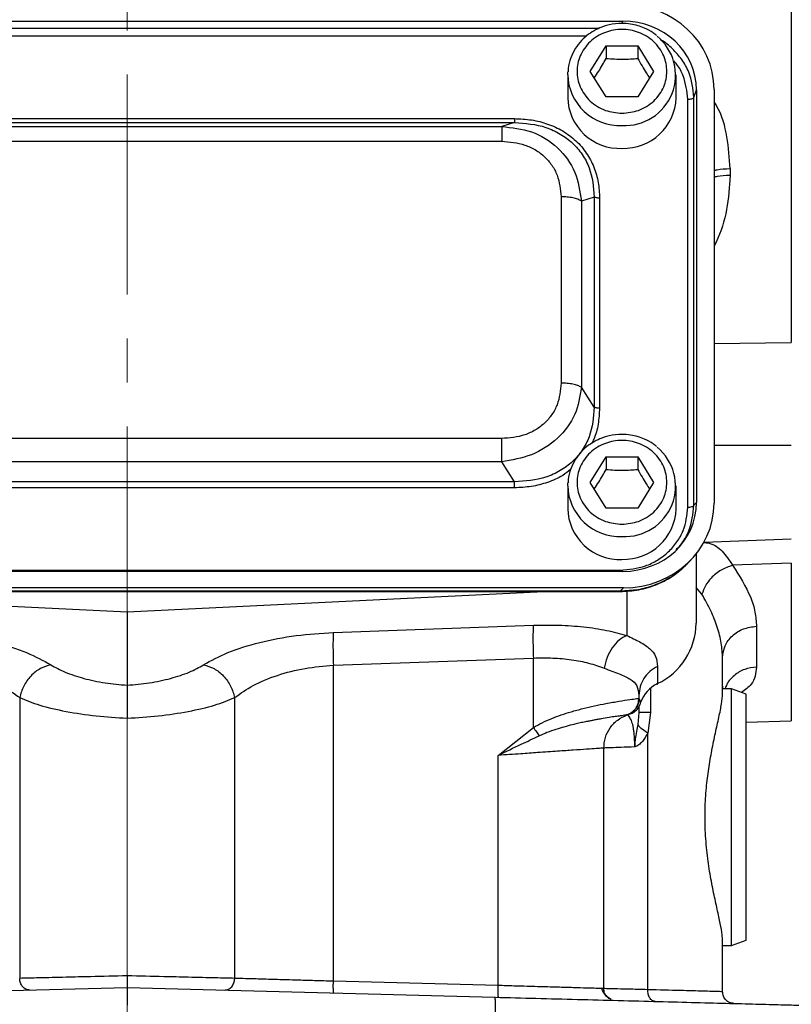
# Model space of a CAD drawing. Header units: inches. Extents: x 0.6 to 16.3, y 0.2 to 11.5.
# Tile 14 of 23: x 11.6 to 13.4, y 4 to 6.3. Entities that reach past the tile are written whole.
import ezdxf

# ---------------------------------------------------------------- set-up
doc = ezdxf.new("R2010")
doc.units = ezdxf.units.IN
doc.header["$MEASUREMENT"] = 0
doc.linetypes.add('CENTERX2', pattern=[0.8, 0.5, -0.1, 0.1, -0.1])

msp = doc.modelspace()

# ---------------------------------------------------------------- linework, layer by layer
at = {"color": 7, "linetype": 'CENTERX2', "lineweight": 18}
for p, q in [((11.8407, 3.238), (11.8407, 9.4622)), ((11.8407, 4.6756), (11.8407, 3.238))]:
    msp.add_line(p, q, dxfattribs=at)
at = {"color": 7, "linetype": 'Continuous', "lineweight": 25}
for p, q in [((13.3503, 7.8121), (13.3503, 5.5288)), ((10.7134, 6.2589), (12.9673, 6.2589)), ((12.8933, 6.1448), (12.9293, 6.203)), ((12.9293, 6.203), (13.0013, 6.203)), ((12.9293, 6.203), (12.9293, 6.1743)), ((13.0013, 6.203), (13.0373, 6.1448)), ((13.0013, 6.203), (13.0013, 6.1743)), ((12.842, 6.1371), (12.8422, 6.1434)), ((12.842, 6.1371), (12.842, 6.085)), ((12.9293, 6.0866), (12.8933, 6.1448)), ((13.0373, 6.1448), (13.0013, 6.0866)), ((13.0887, 6.085), (13.0887, 6.1371)), ((13.0013, 6.0866), (12.9293, 6.0866)), ((13.129, 6.0857), (13.1347, 6.1026)), ((13.129, 5.1591), (13.129, 6.0857)), ((13.1347, 6.1026), (13.1347, 5.1654)), ((13.1747, 6.1038), (13.1747, 5.1643)), ((13.1152, 5.155), (13.1152, 6.0815)), ((10.9597, 6.0375), (12.721, 6.0375)), ((10.9597, 6.0287), (12.721, 6.0287)), ((10.9887, 6.0196), (12.692, 6.0196)), ((12.721, 6.0287), (12.692, 6.0196)), ((10.9887, 5.986), (12.692, 5.986)), ((13.2112, 5.9238), (13.2112, 5.9084)), ((12.8271, 5.8599), (12.8271, 5.4368)), ((12.9023, 5.8594), (12.8732, 5.8503)), ((12.8732, 5.8503), (12.8732, 5.4272)), ((12.9023, 5.8594), (12.9023, 5.3821)), ((12.9144, 5.8569), (12.9144, 5.3796)), ((12.9023, 5.3821), (12.8732, 5.4272)), ((12.692, 5.3107), (10.9887, 5.3107)), ((12.692, 5.258), (10.9887, 5.258)), ((12.721, 5.2128), (12.692, 5.258)), ((12.8933, 5.2112), (12.9293, 5.2694)), ((12.9293, 5.2694), (13.0013, 5.2694)), ((12.9293, 5.2694), (12.9293, 5.2407)), ((13.0013, 5.2694), (13.0373, 5.2112)), ((13.0013, 5.2694), (13.0013, 5.2407)), ((12.721, 5.2128), (10.9597, 5.2128)), ((12.9293, 5.153), (12.8933, 5.2112)), ((13.0373, 5.2112), (13.0013, 5.153)), ((12.721, 5.199), (10.9597, 5.199)), ((12.842, 5.2035), (12.8422, 5.2098)), ((12.842, 5.2035), (12.842, 5.1515)), ((13.0887, 5.1515), (13.0887, 5.2035)), ((13.0013, 5.153), (12.9293, 5.153)), ((13.129, 5.1591), (13.1347, 5.1654)), ((13.152, 5.0757), (13.3503, 5.0826)), ((13.1182, 5.0308), (13.1258, 5.0391)), ((13.134, 5.0487), (13.134, 4.8913)), ((10.7191, 5.0115), (12.9616, 5.0115)), ((13.3503, 5.0275), (13.2169, 5.0228)), ((13.3503, 5.0275), (13.3503, 4.6698)), ((12.9673, 5.0091), (10.7134, 5.0091)), ((12.9685, 4.9718), (10.7122, 4.9718)), ((12.9685, 4.9718), (12.9616, 4.9642)), ((12.9616, 4.9642), (10.7191, 4.9642)), ((10.7191, 4.9632), (12.9616, 4.9632)), ((10.8935, 4.9632), (11.8407, 4.9169)), ((11.8407, 4.9169), (12.7879, 4.9632)), ((12.9616, 4.9639), (12.9616, 4.964)), ((11.8407, 4.9169), (11.8407, 4.7505)), ((12.3094, 4.8704), (12.7639, 4.8867)), ((13.2712, 4.8843), (13.2712, 4.7916)), ((12.3094, 4.7958), (12.7639, 4.8122)), ((12.7639, 4.6545), (12.7639, 4.8122)), ((13.194, 4.7317), (13.194, 4.813)), ((12.3094, 4.0781), (12.3094, 4.7958)), ((13.0462, 4.7931), (13.0462, 4.7542)), ((13.2147, 4.7423), (13.194, 4.7423)), ((13.248, 4.7302), (13.2147, 4.7423)), ((13.2147, 4.4507), (13.2147, 4.7423)), ((11.5963, 4.7222), (11.5963, 4.0846)), ((12.0851, 4.0846), (12.0851, 4.7222)), ((13.004, 4.7273), (13.004, 4.7208)), ((13.004, 4.7208), (13.004, 4.7208)), ((13.004, 4.7208), (13.0078, 4.7112)), ((13.248, 4.1713), (13.248, 4.7302)), ((13.004, 4.7018), (13.004, 4.6888)), ((12.9773, 4.6831), (12.98, 4.6839)), ((12.9773, 4.6831), (12.9773, 4.6831)), ((12.9819, 4.6846), (12.9841, 4.6853)), ((12.9827, 4.6854), (12.9829, 4.6854)), ((12.9856, 4.686), (12.9864, 4.6861)), ((13.004, 4.6888), (13.0015, 4.6616)), ((13.0302, 4.6888), (13.0238, 4.6419)), ((12.6839, 4.5911), (12.7639, 4.6545)), ((13.248, 4.6662), (13.3503, 4.6698)), ((13.0238, 4.0589), (13.0238, 4.6419)), ((12.924, 4.0613), (12.924, 4.6077)), ((12.6839, 4.0683), (12.6839, 4.5911)), ((13.2147, 4.1591), (13.2147, 4.4507)), ((13.194, 4.0542), (13.194, 4.1697)), ((13.2147, 4.1591), (13.248, 4.1713)), ((13.194, 4.1591), (13.2147, 4.1591)), ((13.194, 4.1489), (13.1941, 4.1488)), ((12.6839, 4.0683), (12.3094, 4.0781)), ((11.0048, 4.0418), (11.8407, 4.0637)), ((11.8407, 4.0637), (11.8407, 4.0237)), ((11.8407, 4.0637), (12.6766, 4.0418))]:
    msp.add_line(p, q, dxfattribs=at)
at = {"color": 8, "linetype": 'Continuous', "lineweight": 25}
for p, q in [((12.9123, 6.242), (10.7688, 6.242)), ((12.9655, 6.2534), (12.9673, 6.2589)), ((12.8849, 6.225), (10.7954, 6.225)), ((13.1747, 5.527), (13.3503, 5.5288)), ((13.3503, 5.2953), (13.1747, 5.2953)), ((13.1472, 4.9571), (13.134, 4.9728)), ((12.9616, 4.964), (12.9616, 4.9642)), ((12.9761, 4.9647), (12.9761, 4.8636)), ((13.0302, 4.7437), (13.0302, 4.6888))]:
    msp.add_line(p, q, dxfattribs=at)
at = {"color": 7, "linetype": 'Continuous', "lineweight": 25, "flags": 128}
msp.add_lwpolyline([(13.0443, 4.7532), (13.0446, 4.753), (13.0454, 4.7527), (13.046, 4.7531), (13.0462, 4.7542)], dxfattribs=at)
at = {"color": 7, "linetype": 'Continuous', "lineweight": 25}
for centre, radius, start, end in [((12.9726, 6.1363), 0.1145, 266.3772, 50.7152), ((12.9604, 6.0883), 0.1185, 181.5683, 272.3664), ((12.969, 6.0896), 0.1198, 268.2549, 357.8104), ((12.9726, 5.2027), 0.1145, 266.3772, 50.7152), ((12.9604, 5.1547), 0.1185, 181.5683, 272.3664), ((12.969, 5.156), 0.1198, 268.2549, 357.8104), ((12.9795, 4.8936), 0.1546, 295.5683, 359.1348), ((13.0796, 4.6857), 0.0762, 116.0622, 160.4478)]:
    msp.add_arc(centre, radius, start, end, dxfattribs=at)
at = {"color": 8, "linetype": 'Continuous', "lineweight": 25}
for centre in [(12.9604, 6.1404), (12.9604, 5.2068)]:
    msp.add_arc(centre, 0.1185, 181.5683, 272.3664, dxfattribs=at)
at = {"color": 7, "linetype": 'Continuous', "lineweight": 25}
for centre, major_axis, start_param, end_param in [((12.9621, 6.0978), (0.2087, 0.0437), 6.091166, 7.631805), ((12.9621, 6.0978), (0.1694, 0.0355), 6.091166, 7.631805), ((12.9621, 5.1702), (0.1694, -0.0355), 4.934566, 6.475204), ((12.9621, 5.1702), (0.2087, -0.0437), 4.934566, 6.475204)]:
    msp.add_ellipse(centre, major_axis=major_axis, ratio=0.927683, start_param=start_param, end_param=end_param, dxfattribs=at)
for points, knots in [([(12.9653, 6.2537), (12.9555, 6.2531), (12.9416, 6.2522), (12.922, 6.2466), (12.9061, 6.24), (12.8886, 6.2291), (12.8724, 6.2147), (12.8584, 6.1967), (12.8482, 6.1754), (12.8427, 6.1571), (12.8428, 6.1462), (12.8428, 6.1435)], [0, 0, 0, 0, 0.15915, 0.222874, 0.328766, 0.439204, 0.558361, 0.684008, 0.815765, 0.953824, 1, 1, 1, 1]), ([(12.9653, 6.0495), (12.9525, 6.0508), (12.9328, 6.0528), (12.909, 6.0646), (12.8927, 6.0769), (12.8795, 6.0922), (12.8671, 6.1144), (12.8609, 6.1448), (12.8671, 6.1752), (12.8795, 6.1973), (12.8927, 6.2126), (12.909, 6.2249), (12.9328, 6.2364), (12.9653, 6.2423), (12.9979, 6.2364), (13.0217, 6.2249), (13.038, 6.2126), (13.0512, 6.1973), (13.0636, 6.1752), (13.0698, 6.1448), (13.0636, 6.1144), (13.0512, 6.0922), (13.038, 6.0769), (13.0217, 6.0646), (12.9979, 6.0528), (12.9782, 6.0508), (12.9653, 6.0495)], [0, 0, 0, 0, 0.059864, 0.09209, 0.125, 0.15791, 0.190136, 0.25, 0.309864, 0.34209, 0.375, 0.40791, 0.440136, 0.5, 0.559864, 0.59209, 0.625, 0.65791, 0.690136, 0.75, 0.809864, 0.84209, 0.875, 0.90791, 0.940136, 1, 1, 1, 1]), ([(13.0442, 6.226), (13.0415, 6.2283), (13.0333, 6.2353), (13.0187, 6.2426), (13.0014, 6.249), (12.9842, 6.2529), (12.9718, 6.2534), (12.9653, 6.2537)], [0, 0, 0, 0, 0.125208, 0.383347, 0.568569, 0.773974, 1, 1, 1, 1]), ([(12.9025, 6.13), (12.9059, 6.1349), (12.9148, 6.1481), (12.9238, 6.1643), (12.9293, 6.1743)], [0, 0, 0, 0, 0.376375, 1, 1, 1, 1]), ([(12.9293, 6.1743), (12.9422, 6.1733), (12.9663, 6.1713), (12.9902, 6.1734), (13.0013, 6.1743)], [0, 0, 0, 0, 0.534747, 1, 1, 1, 1]), ([(13.0013, 6.1743), (13.0078, 6.1627), (13.0167, 6.1466), (13.0256, 6.1336), (13.0281, 6.1299)], [0, 0, 0, 0, 0.718831, 1, 1, 1, 1]), ([(12.692, 6.0196), (12.7151, 6.0171), (12.7617, 6.0121), (12.8217, 5.9742), (12.8629, 5.9176), (12.8698, 5.8726), (12.8732, 5.8503)], [0, 0, 0, 0, 0.247517, 0.5, 0.752483, 1, 1, 1, 1]), ([(12.721, 6.0375), (12.7341, 6.0369), (12.7597, 6.0358), (12.797, 6.0262), (12.8313, 6.0105), (12.8614, 5.988), (12.8855, 5.9599), (12.9025, 5.9276), (12.9127, 5.8928), (12.9138, 5.8689), (12.9144, 5.8569)], [0, 0, 0, 0, 0.12774, 0.250585, 0.375538, 0.500007, 0.624475, 0.749429, 0.874849, 1, 1, 1, 1]), ([(12.721, 6.0287), (12.7454, 6.0268), (12.782, 6.024), (12.8255, 6.0035), (12.8537, 5.9827), (12.876, 5.9564), (12.8977, 5.9159), (12.9005, 5.882), (12.9023, 5.8594)], [0, 0, 0, 0, 0.251011, 0.37739, 0.5, 0.622613, 0.748989, 1, 1, 1, 1]), ([(12.692, 5.986), (12.7099, 5.9845), (12.7369, 5.9823), (12.7691, 5.9671), (12.79, 5.9515), (12.8067, 5.9319), (12.823, 5.9019), (12.8254, 5.8767), (12.8271, 5.8599)], [0, 0, 0, 0, 0.250062, 0.37621, 0.5, 0.623853, 0.749938, 1, 1, 1, 1]), ([(12.8271, 5.4368), (12.8254, 5.42), (12.823, 5.3948), (12.8067, 5.3648), (12.79, 5.3452), (12.7691, 5.3296), (12.7369, 5.3144), (12.7099, 5.3122), (12.692, 5.3107)], [0, 0, 0, 0, 0.250062, 0.37621, 0.5, 0.623853, 0.749938, 1, 1, 1, 1]), ([(12.8732, 5.4272), (12.8698, 5.4063), (12.8629, 5.3642), (12.8217, 5.3089), (12.7617, 5.2697), (12.7151, 5.2619), (12.692, 5.258)], [0, 0, 0, 0, 0.247517, 0.5, 0.752483, 1, 1, 1, 1]), ([(12.9023, 5.3821), (12.9005, 5.3591), (12.8977, 5.3247), (12.876, 5.2839), (12.8537, 5.2575), (12.8255, 5.2367), (12.782, 5.2166), (12.7454, 5.2143), (12.721, 5.2128)], [0, 0, 0, 0, 0.251011, 0.37739, 0.5, 0.622613, 0.748989, 1, 1, 1, 1]), ([(12.9653, 5.3201), (12.9555, 5.3195), (12.9416, 5.3186), (12.922, 5.313), (12.9061, 5.3064), (12.8886, 5.2955), (12.8724, 5.2812), (12.8584, 5.2632), (12.8482, 5.2418), (12.8427, 5.2235), (12.8428, 5.2126), (12.8428, 5.2099)], [0, 0, 0, 0, 0.1591499, 0.222874, 0.3287661, 0.4392038, 0.5583607, 0.684008, 0.8157651, 0.9538238, 1, 1, 1, 1]), ([(12.9653, 5.116), (12.9525, 5.1172), (12.9328, 5.1192), (12.909, 5.1311), (12.8927, 5.1433), (12.8795, 5.1586), (12.8671, 5.1808), (12.8609, 5.2112), (12.8671, 5.2416), (12.8795, 5.2638), (12.8927, 5.279), (12.909, 5.2914), (12.9328, 5.3029), (12.9653, 5.3087), (12.9979, 5.3029), (13.0217, 5.2914), (13.038, 5.279), (13.0512, 5.2638), (13.0636, 5.2416), (13.0698, 5.2112), (13.0636, 5.1808), (13.0512, 5.1586), (13.038, 5.1433), (13.0217, 5.1311), (12.9979, 5.1192), (12.9782, 5.1172), (12.9653, 5.116)], [0, 0, 0, 0, 0.0598642, 0.0920902, 0.125, 0.1579098, 0.1901358, 0.25, 0.3098642, 0.3420902, 0.375, 0.4079098, 0.4401358, 0.5, 0.5598642, 0.5920902, 0.625, 0.6579098, 0.6901358, 0.75, 0.8098642, 0.8420902, 0.875, 0.9079098, 0.9401358, 1, 1, 1, 1]), ([(13.0442, 5.2924), (13.0415, 5.2947), (13.0333, 5.3017), (13.0187, 5.309), (13.0014, 5.3154), (12.9842, 5.3193), (12.9718, 5.3198), (12.9653, 5.3201)], [0, 0, 0, 0, 0.125208, 0.383347, 0.568569, 0.773974, 1, 1, 1, 1]), ([(12.9025, 5.1964), (12.9059, 5.2013), (12.9148, 5.2146), (12.9238, 5.2307), (12.9293, 5.2407)], [0, 0, 0, 0, 0.376375, 1, 1, 1, 1]), ([(12.9293, 5.2407), (12.9422, 5.2397), (12.9663, 5.2377), (12.9902, 5.2398), (13.0013, 5.2407)], [0, 0, 0, 0, 0.534747, 1, 1, 1, 1]), ([(13.0013, 5.2407), (13.0078, 5.2291), (13.0167, 5.213), (13.0256, 5.2), (13.0281, 5.1963)], [0, 0, 0, 0, 0.718831, 1, 1, 1, 1]), ([(12.9616, 5.0115), (12.9811, 5.0134), (13.0109, 5.0163), (13.0468, 5.0341), (13.0713, 5.0525), (13.091, 5.0754), (13.1101, 5.1089), (13.1132, 5.1368), (13.1152, 5.155)], [0, 0, 0, 0, 0.240853, 0.369278, 0.5, 0.630722, 0.759147, 1, 1, 1, 1]), ([(12.9616, 4.9633), (12.9758, 4.9641), (13.0047, 4.9656), (13.0467, 4.9789), (13.0863, 5), (13.1077, 5.0206), (13.1184, 5.031)], [0, 0, 0, 0, 0.240515, 0.489269, 0.743239, 1, 1, 1, 1]), ([(13.1142, 5.0276), (13.1119, 5.0249), (13.101, 5.0119), (13.0752, 4.9941), (13.0394, 4.9765), (13.0008, 4.9659), (12.9748, 4.9648), (12.9616, 4.9642)], [0, 0, 0, 0, 0.064698, 0.305184, 0.549257, 0.769699, 1, 1, 1, 1]), ([(13.2169, 5.0228), (13.2079, 5.0197), (13.19, 5.0135), (13.1687, 4.996), (13.154, 4.9766), (13.1494, 4.9636), (13.1472, 4.9571)], [0, 0, 0, 0, 0.279852, 0.559404, 0.779675, 1, 1, 1, 1]), ([(13.2169, 5.0228), (13.2322, 4.9987), (13.2551, 4.9623), (13.2691, 4.9165), (13.2705, 4.895), (13.2712, 4.8843)], [0, 0, 0, 0, 0.500489, 0.752152, 1, 1, 1, 1]), ([(13.194, 4.813), (13.1934, 4.8238), (13.1923, 4.8462), (13.1829, 4.882), (13.1683, 4.9193), (13.1542, 4.9445), (13.1472, 4.9571)], [0, 0, 0, 0, 0.239742, 0.498545, 0.749065, 1, 1, 1, 1]), ([(12.7639, 4.8867), (12.7834, 4.8871), (12.8226, 4.8877), (12.8789, 4.8835), (12.9316, 4.8758), (12.9613, 4.8677), (12.9761, 4.8636)], [0, 0, 0, 0, 0.246202, 0.496854, 0.749159, 1, 1, 1, 1]), ([(11.372, 4.8704), (11.4004, 4.8685), (11.4587, 4.8648), (11.5415, 4.8484), (11.6149, 4.8256), (11.6498, 4.8064), (11.6671, 4.7968)], [0, 0, 0, 0, 0.240302, 0.491963, 0.748081, 1, 1, 1, 1]), ([(12.0142, 4.7968), (12.0316, 4.8064), (12.0665, 4.8256), (12.1399, 4.8484), (12.2227, 4.8648), (12.2809, 4.8685), (12.3094, 4.8704)], [0, 0, 0, 0, 0.251919, 0.508037, 0.759698, 1, 1, 1, 1]), ([(12.9761, 4.8636), (12.9701, 4.8604), (12.9583, 4.8541), (12.9429, 4.8361), (12.9308, 4.8139), (12.927, 4.7973), (12.9252, 4.7891)], [0, 0, 0, 0, 0.2500785, 0.5, 0.7499215, 1, 1, 1, 1]), ([(12.9761, 4.8636), (12.9866, 4.8586), (13.0084, 4.8482), (13.0299, 4.8339), (13.0438, 4.8165), (13.0454, 4.801), (13.0462, 4.7931)], [0, 0, 0, 0, 0.232211, 0.477777, 0.736155, 1, 1, 1, 1]), ([(12.7639, 4.8122), (12.7788, 4.8125), (12.8086, 4.8131), (12.8512, 4.8089), (12.8913, 4.8012), (12.9137, 4.7932), (12.9252, 4.7891)], [0, 0, 0, 0, 0.246229, 0.494614, 0.741713, 1, 1, 1, 1]), ([(11.372, 4.7958), (11.3936, 4.7939), (11.4382, 4.7901), (11.5012, 4.7737), (11.5568, 4.7509), (11.5832, 4.7317), (11.5963, 4.7222)], [0, 0, 0, 0, 0.236626, 0.486583, 0.74399, 1, 1, 1, 1]), ([(11.6671, 4.7968), (11.659, 4.7945), (11.6429, 4.7899), (11.621, 4.7722), (11.604, 4.7489), (11.5988, 4.7311), (11.5963, 4.7222)], [0, 0, 0, 0, 0.250119, 0.5, 0.749881, 1, 1, 1, 1]), ([(11.6671, 4.7968), (11.6774, 4.7911), (11.6981, 4.7795), (11.7409, 4.7656), (11.7892, 4.7551), (11.8237, 4.752), (11.8407, 4.7505)], [0, 0, 0, 0, 0.252171, 0.507711, 0.759035, 1, 1, 1, 1]), ([(11.8407, 4.7505), (11.8576, 4.752), (11.8922, 4.7551), (11.9405, 4.7656), (11.9833, 4.7795), (12.004, 4.7911), (12.0142, 4.7968)], [0, 0, 0, 0, 0.240965, 0.492289, 0.747829, 1, 1, 1, 1]), ([(12.0142, 4.7968), (12.0223, 4.7945), (12.0385, 4.7899), (12.0603, 4.7722), (12.0774, 4.7489), (12.0825, 4.7311), (12.0851, 4.7222)], [0, 0, 0, 0, 0.250119, 0.5, 0.749881, 1, 1, 1, 1]), ([(12.0851, 4.7222), (12.0982, 4.7317), (12.1245, 4.7509), (12.1802, 4.7737), (12.2432, 4.7901), (12.2877, 4.7939), (12.3094, 4.7958)], [0, 0, 0, 0, 0.25601, 0.513417, 0.763374, 1, 1, 1, 1]), ([(12.9252, 4.7891), (12.9369, 4.7846), (12.9605, 4.7757), (12.9854, 4.7648), (13.0013, 4.7502), (13.0031, 4.735), (13.004, 4.7273)], [0, 0, 0, 0, 0.247987, 0.495449, 0.745457, 1, 1, 1, 1]), ([(11.8407, 4.7505), (11.8407, 4.7502), (11.8407, 4.7497), (11.8407, 4.7479), (11.8407, 4.7438), (11.8407, 4.7354), (11.8407, 4.7206), (11.8407, 4.6998), (11.8407, 4.6834), (11.8407, 4.6757)], [0, 0, 0, 0, 0.018207, 0.048981, 0.148171, 0.297437, 0.496243, 0.762551, 1, 1, 1, 1]), ([(13.1947, 4.7423), (13.1946, 4.7434), (13.1944, 4.7467), (13.1943, 4.7482), (13.1942, 4.7492)], [0, 0, 0, 0, 0.356076, 1, 1, 1, 1]), ([(11.5963, 4.7222), (11.6107, 4.7164), (11.64, 4.7045), (11.7005, 4.6904), (11.7686, 4.68), (11.817, 4.6771), (11.8407, 4.6756)], [0, 0, 0, 0, 0.249403, 0.504238, 0.75714, 1, 1, 1, 1]), ([(11.8407, 4.6756), (11.8644, 4.6771), (11.9128, 4.68), (11.9809, 4.6904), (12.0414, 4.7045), (12.0706, 4.7164), (12.0851, 4.7222)], [0, 0, 0, 0, 0.242862, 0.495762, 0.750597, 1, 1, 1, 1]), ([(12.7639, 4.6545), (12.7705, 4.6582), (12.7842, 4.6659), (12.8057, 4.6751), (12.8278, 4.6833), (12.8514, 4.6908), (12.877, 4.6977), (12.9038, 4.7039), (12.9322, 4.7096), (12.9605, 4.7145), (12.9841, 4.718), (13.0001, 4.7202), (13.0027, 4.7206), (13.004, 4.7208)], [0, 0, 0, 0, 0.0579426, 0.1216755, 0.181869, 0.2455387, 0.3241256, 0.4077994, 0.4967193, 0.616055, 0.745644, 0.8714751, 1, 1, 1, 1]), ([(12.9773, 4.6831), (12.9811, 4.6848), (12.9885, 4.6882), (12.9971, 4.6974), (13.0028, 4.7085), (13.0036, 4.7167), (13.004, 4.7208)], [0, 0, 0, 0, 0.250069, 0.5, 0.749931, 1, 1, 1, 1]), ([(13.194, 4.1697), (13.1938, 4.1742), (13.1933, 4.1849), (13.1891, 4.2085), (13.1821, 4.2405), (13.1737, 4.2784), (13.1653, 4.3214), (13.1583, 4.3695), (13.1543, 4.4194), (13.1539, 4.4696), (13.1568, 4.5167), (13.1624, 4.5615), (13.1697, 4.6035), (13.178, 4.6428), (13.186, 4.6786), (13.1925, 4.7098), (13.1935, 4.7243), (13.194, 4.7317)], [0, 0, 0, 0, 0.046598, 0.112911, 0.18112, 0.248328, 0.317306, 0.38745, 0.459945, 0.524964, 0.592062, 0.654313, 0.718135, 0.785095, 0.853803, 0.925655, 1, 1, 1, 1]), ([(12.9841, 4.6853), (12.9871, 4.6865), (12.9931, 4.6891), (13.0001, 4.6955), (13.0052, 4.7029), (13.007, 4.7085), (13.0078, 4.7112)], [0, 0, 0, 0, 0.247511, 0.496839, 0.748082, 1, 1, 1, 1]), ([(12.9773, 4.6831), (12.977, 4.683), (12.9764, 4.6829), (12.9732, 4.6824), (12.9685, 4.6818), (12.9611, 4.6807), (12.9507, 4.6793), (12.9361, 4.6774), (12.923, 4.6751), (12.9132, 4.6733), (12.9083, 4.6724), (12.9026, 4.6713), (12.8957, 4.6699), (12.8867, 4.6681), (12.8764, 4.6662), (12.8647, 4.6636), (12.8504, 4.6602), (12.8342, 4.6557), (12.8148, 4.65), (12.7958, 4.6435), (12.783, 4.638), (12.7771, 4.6355)], [0, 0, 0, 0, 0.068888, 0.124435, 0.186777, 0.249224, 0.332616, 0.41159, 0.500105, 0.523919, 0.541967, 0.5631, 0.596346, 0.626208, 0.668201, 0.710965, 0.752403, 0.816798, 0.87641, 0.942414, 1, 1, 1, 1]), ([(12.9944, 4.6103), (12.9944, 4.614), (12.9944, 4.6217), (12.9938, 4.6327), (12.9929, 4.6435), (12.991, 4.6569), (12.9879, 4.6685), (12.9808, 4.6824), (12.9788, 4.6828), (12.9773, 4.6831)], [0, 0, 0, 0, 0.04966, 0.101932, 0.15927, 0.223772, 0.370133, 0.510452, 1, 1, 1, 1]), ([(13.0015, 4.6616), (13.0006, 4.6563), (12.9986, 4.6452), (12.9957, 4.6302), (12.9946, 4.6196), (12.9944, 4.6138), (12.9944, 4.6116), (12.9944, 4.6103)], [0, 0, 0, 0, 0.327234, 0.672473, 0.87554, 0.931981, 1, 1, 1, 1]), ([(13.0238, 4.6419), (13.0184, 4.6455), (13.0075, 4.6526), (13.0035, 4.6586), (13.0015, 4.6616)], [0, 0, 0, 0, 0.500001, 1, 1, 1, 1]), ([(12.6839, 4.5911), (12.7015, 4.5997), (12.7326, 4.6148), (12.7636, 4.6292), (12.7771, 4.6355)], [0, 0, 0, 0, 0.564468, 1, 1, 1, 1]), ([(13.0238, 4.6419), (13.0201, 4.6351), (13.0142, 4.6245), (13.0051, 4.6158), (12.9992, 4.6117), (12.996, 4.6108), (12.9944, 4.6103)], [0, 0, 0, 0, 0.470048, 0.724955, 0.859636, 1, 1, 1, 1]), ([(12.924, 4.6077), (12.9232, 4.6076), (12.9215, 4.6075), (12.908, 4.6065), (12.8862, 4.605), (12.8611, 4.6033), (12.8377, 4.6017), (12.8186, 4.6004), (12.7971, 4.5989), (12.7696, 4.597), (12.732, 4.5944), (12.7013, 4.5923), (12.6839, 4.5911)], [0, 0, 0, 0, 0.1200646, 0.2433214, 0.3697878, 0.49948, 0.5598386, 0.6232342, 0.6896676, 0.7591393, 0.8642527, 1, 1, 1, 1]), ([(12.9944, 4.6103), (12.9835, 4.6099), (12.9619, 4.6091), (12.9403, 4.6083), (12.9265, 4.6078), (12.9248, 4.6077), (12.924, 4.6077)], [0, 0, 0, 0, 0.258245, 0.510988, 0.758237, 1, 1, 1, 1]), ([(11.8407, 4.0904), (11.8126, 4.0897), (11.7644, 4.0886), (11.6965, 4.0869), (11.6397, 4.0856), (11.6103, 4.0849), (11.5963, 4.0846)], [0, 0, 0, 0, 0.290779, 0.49998, 0.761254, 1, 1, 1, 1]), ([(11.6192, 4.0579), (11.6162, 4.0583), (11.6103, 4.059), (11.6027, 4.065), (11.5974, 4.0739), (11.5967, 4.081), (11.5963, 4.0846)], [0, 0, 0, 0, 0.250185, 0.5, 0.749815, 1, 1, 1, 1]), ([(12.0851, 4.0846), (12.071, 4.0849), (12.0417, 4.0856), (11.9848, 4.0869), (11.917, 4.0886), (11.8687, 4.0897), (11.8407, 4.0904)], [0, 0, 0, 0, 0.238748, 0.50002, 0.709224, 1, 1, 1, 1]), ([(11.8407, 4.0904), (11.8407, 4.0881), (11.8407, 4.0838), (11.8407, 4.0779), (11.8407, 4.073), (11.8407, 4.0682), (11.8407, 4.0645), (11.8407, 4.064), (11.8407, 4.0637)], [0, 0, 0, 0, 0.160799, 0.311556, 0.451881, 0.581841, 0.811061, 1, 1, 1, 1]), ([(12.0622, 4.0579), (12.0651, 4.0583), (12.071, 4.059), (12.0786, 4.065), (12.0839, 4.0739), (12.0847, 4.081), (12.0851, 4.0846)], [0, 0, 0, 0, 0.250185, 0.5, 0.749815, 1, 1, 1, 1]), ([(12.3094, 4.0781), (12.295, 4.0785), (12.2686, 4.0792), (12.2329, 4.0803), (12.2049, 4.0811), (12.1818, 4.0818), (12.1616, 4.0823), (12.1428, 4.0829), (12.115, 4.0837), (12.0978, 4.0842), (12.0851, 4.0846)], [0, 0, 0, 0, 0.163771, 0.301741, 0.413885, 0.500183, 0.590381, 0.677857, 0.76261, 1, 1, 1, 1]), ([(12.9408, 4.0365), (12.936, 4.0393), (12.9264, 4.0449), (12.9219, 4.056), (12.9196, 4.0614)], [0, 0, 0, 0, 0.505919, 1, 1, 1, 1]), ([(12.924, 4.0613), (12.924, 4.0613), (12.924, 4.0613), (12.9197, 4.0614), (12.9197, 4.0614)], [0, 0, 0, 0, 0.993386, 1, 1, 1, 1]), ([(12.9404, 4.0368), (12.9403, 4.0368), (12.9368, 4.0376), (12.9312, 4.0425), (12.9251, 4.0509), (12.9244, 4.0579), (12.924, 4.0613)], [0, 0, 0, 0, 0.014115, 0.342744, 0.671372, 1, 1, 1, 1]), ([(13.0238, 4.0589), (13.0084, 4.0593), (12.9779, 4.06), (12.947, 4.0607), (12.9275, 4.0612), (12.9252, 4.0613), (12.924, 4.0613)], [0, 0, 0, 0, 0.262153, 0.516202, 0.762151, 1, 1, 1, 1]), ([(13.0407, 4.0323), (13.0385, 4.0327), (13.0339, 4.0337), (13.0283, 4.0398), (13.0245, 4.0486), (13.0241, 4.0555), (13.0238, 4.0589)], [0, 0, 0, 0, 0.250169, 0.5, 0.749831, 1, 1, 1, 1]), ([(13.194, 4.0542), (13.1919, 4.0543), (13.1876, 4.0544), (13.1529, 4.0554), (13.1, 4.0568), (13.0497, 4.0582), (13.0238, 4.0589)], [0, 0, 0, 0, 0.248073, 0.499972, 0.743416, 1, 1, 1, 1]), ([(12.6766, 4.0418), (12.7078, 4.041), (12.7712, 4.0393), (12.8653, 4.0369), (12.959, 4.0344), (13.0497, 4.032), (13.135, 4.0298), (13.2122, 4.0278), (13.2793, 4.026), (13.3348, 4.0246), (13.3776, 4.0235), (13.4072, 4.0227), (13.4251, 4.0222), (13.4273, 4.0222), (13.4284, 4.0221)], [0, 0, 0, 0, 0.078035, 0.158314, 0.24071, 0.326281, 0.412792, 0.500054, 0.587301, 0.6738, 0.759364, 0.841727, 0.921987, 1, 1, 1, 1])]:
    msp.add_open_spline(points, degree=3, knots=knots, dxfattribs=at)
at = {"color": 8, "linetype": 'Continuous', "lineweight": 25}
for points, knots in [([(13.129, 6.0857), (13.1267, 6.1053), (13.1232, 6.1357), (13.1024, 6.1721), (13.0807, 6.1963), (13.0636, 6.2112), (13.0533, 6.2162), (13.053, 6.2164)], [0, 0, 0, 0, 0.380262, 0.586677, 0.789909, 0.993148, 1, 1, 1, 1]), ([(13.1152, 6.0815), (13.1131, 6.0996), (13.1097, 6.1273), (13.0948, 6.1558), (13.0857, 6.1658), (13.0833, 6.1684)], [0, 0, 0, 0, 0.579997, 0.889257, 1, 1, 1, 1]), ([(13.2112, 5.9238), (13.2095, 5.9478), (13.2062, 5.996), (13.1925, 6.0485), (13.1767, 6.0726), (13.1747, 6.0757)], [0, 0, 0, 0, 0.465293, 0.931915, 1, 1, 1, 1]), ([(13.1747, 5.9195), (13.1769, 5.9201), (13.1873, 5.923), (13.2007, 5.9235), (13.2112, 5.9238)], [0, 0, 0, 0, 0.213793, 1, 1, 1, 1]), ([(13.2112, 5.9084), (13.2095, 5.8824), (13.206, 5.8303), (13.1898, 5.777), (13.1762, 5.7511), (13.1747, 5.7481)], [0, 0, 0, 0, 0.468813, 0.939465, 1, 1, 1, 1]), ([(13.2112, 5.9084), (13.2007, 5.9081), (13.1873, 5.9077), (13.1769, 5.9047), (13.1747, 5.904)], [0, 0, 0, 0, 0.786207, 1, 1, 1, 1]), ([(12.9144, 5.3796), (12.9137, 5.3674), (12.9123, 5.3436), (12.9055, 5.3163), (12.898, 5.3028), (12.8962, 5.2996)], [0, 0, 0, 0, 0.443284, 0.869579, 1, 1, 1, 1]), ([(12.8485, 5.2405), (12.8427, 5.2359), (12.8272, 5.2234), (12.7966, 5.2103), (12.7595, 5.2006), (12.7338, 5.1995), (12.721, 5.199)], [0, 0, 0, 0, 0.166104, 0.443578, 0.722088, 1, 1, 1, 1]), ([(13.0885, 5.0578), (13.093, 5.0626), (13.1049, 5.0755), (13.123, 5.1088), (13.1267, 5.1393), (13.129, 5.1591)], [0, 0, 0, 0, 0.172998, 0.463963, 1, 1, 1, 1]), ([(13.1506, 5.075), (13.1549, 5.0745), (13.1714, 5.0723), (13.1945, 5.057), (13.2094, 5.0343), (13.2169, 5.0228)], [0, 0, 0, 0, 0.147847, 0.568473, 1, 1, 1, 1]), ([(13.2712, 4.7916), (13.262, 4.7905), (13.2436, 4.7881), (13.2202, 4.7737), (13.2048, 4.7576), (13.2012, 4.7458), (13.2001, 4.7423)], [0, 0, 0, 0, 0.291961, 0.583922, 0.875883, 1, 1, 1, 1]), ([(13.2712, 4.7916), (13.2697, 4.7778), (13.2674, 4.756), (13.2451, 4.74), (13.2369, 4.7342)], [0, 0, 0, 0, 0.634391, 1, 1, 1, 1]), ([(12.9197, 4.0614), (12.916, 4.0615), (12.9085, 4.0618), (12.886, 4.0624), (12.8561, 4.0633), (12.8184, 4.0644), (12.7819, 4.0654), (12.7481, 4.0664), (12.7182, 4.0673), (12.6959, 4.0679), (12.6839, 4.0683)], [0, 0, 0, 0, 0.139441, 0.283412, 0.431004, 0.571634, 0.725976, 0.801813, 0.893158, 1, 1, 1, 1])]:
    msp.add_open_spline(points, degree=3, knots=knots, dxfattribs=at)
at = {"color": 7, "linetype": 'Continuous', "lineweight": 25}
for points in [[(13.1152, 6.0815), (13.1169, 6.0816), (13.1201, 6.0817), (13.1244, 6.0826), (13.1277, 6.084), (13.1286, 6.0851), (13.129, 6.0857)], [(12.692, 6.0196), (12.692, 6.0185), (12.692, 6.0164), (12.692, 6.0088), (12.692, 5.9987), (12.692, 5.9903), (12.692, 5.986)], [(12.721, 6.0375), (12.721, 6.0364), (12.721, 6.0342), (12.721, 6.0315), (12.721, 6.0295), (12.721, 6.029), (12.721, 6.0287)], [(12.8732, 5.8503), (12.8706, 5.8517), (12.8653, 5.8545), (12.854, 5.8575), (12.841, 5.8595), (12.8317, 5.8598), (12.8271, 5.8599)], [(12.9144, 5.8569), (12.9132, 5.857), (12.9108, 5.857), (12.9074, 5.8576), (12.9044, 5.8584), (12.903, 5.8591), (12.9023, 5.8594)], [(12.8732, 5.4272), (12.8706, 5.4286), (12.8653, 5.4314), (12.854, 5.4344), (12.841, 5.4364), (12.8317, 5.4367), (12.8271, 5.4368)], [(12.9144, 5.3796), (12.9132, 5.3796), (12.9108, 5.3797), (12.9074, 5.3802), (12.9044, 5.381), (12.903, 5.3817), (12.9023, 5.3821)], [(12.692, 5.258), (12.692, 5.2618), (12.692, 5.2695), (12.692, 5.2831), (12.692, 5.2972), (12.692, 5.3062), (12.692, 5.3107)], [(12.721, 5.199), (12.721, 5.2002), (12.721, 5.2025), (12.721, 5.2062), (12.721, 5.2098), (12.721, 5.2118), (12.721, 5.2128)], [(13.1152, 5.155), (13.1169, 5.155), (13.1201, 5.1551), (13.1244, 5.1561), (13.1277, 5.1574), (13.1286, 5.1585), (13.129, 5.1591)], [(12.7639, 4.8867), (12.7637, 4.8832), (12.7632, 4.8761), (12.763, 4.858), (12.7632, 4.8362), (12.7637, 4.8202), (12.7639, 4.8122)], [(13.194, 4.813), (13.1952, 4.8222), (13.1975, 4.8404), (13.2152, 4.8637), (13.2406, 4.8803), (13.261, 4.883), (13.2712, 4.8843)], [(12.3094, 4.8704), (12.3091, 4.8668), (12.3086, 4.8598), (12.3084, 4.8416), (12.3086, 4.8198), (12.3091, 4.8038), (12.3094, 4.7958)], [(13.0462, 4.7931), (13.0401, 4.7895), (13.028, 4.7822), (13.0146, 4.7661), (13.0057, 4.7475), (13.0046, 4.7341), (13.004, 4.7273)], [(13.004, 4.7208), (13.0036, 4.7167), (13.0029, 4.7085), (12.9971, 4.6974), (12.9886, 4.6882), (12.9811, 4.6848), (12.9773, 4.6831)], [(12.924, 4.6077), (12.9247, 4.6159), (12.9262, 4.6323), (12.9378, 4.6545), (12.9548, 4.6728), (12.9698, 4.6796), (12.9773, 4.6831)], [(13.0302, 4.6888), (13.0263, 4.6888), (13.0185, 4.6888), (13.0104, 4.6888), (13.005, 4.6888), (13.0043, 4.6888), (13.004, 4.6888)], [(12.7639, 4.6545), (12.7664, 4.6511), (12.7712, 4.6443), (12.7751, 4.6384), (12.7771, 4.6355)], [(12.3101, 4.0514), (12.3099, 4.0518), (12.3096, 4.0526), (12.3093, 4.0588), (12.3092, 4.0676), (12.3093, 4.0746), (12.3094, 4.0781)], [(12.6846, 4.0416), (12.6845, 4.042), (12.6841, 4.0428), (12.6838, 4.049), (12.6837, 4.0578), (12.6839, 4.0648), (12.6839, 4.0683)], [(13.22, 4.0276), (13.2166, 4.0281), (13.2097, 4.029), (13.2011, 4.0352), (13.1952, 4.0439), (13.1944, 4.0508), (13.194, 4.0542)], [(12.6776, 4.0018), (12.6777, 4.0071), (12.6779, 4.0175), (12.6778, 4.0307), (12.6773, 4.04), (12.6768, 4.0412), (12.6766, 4.0418)]]:
    msp.add_open_spline(points, degree=3, dxfattribs=at)

doc.saveas('drawing.dxf')
